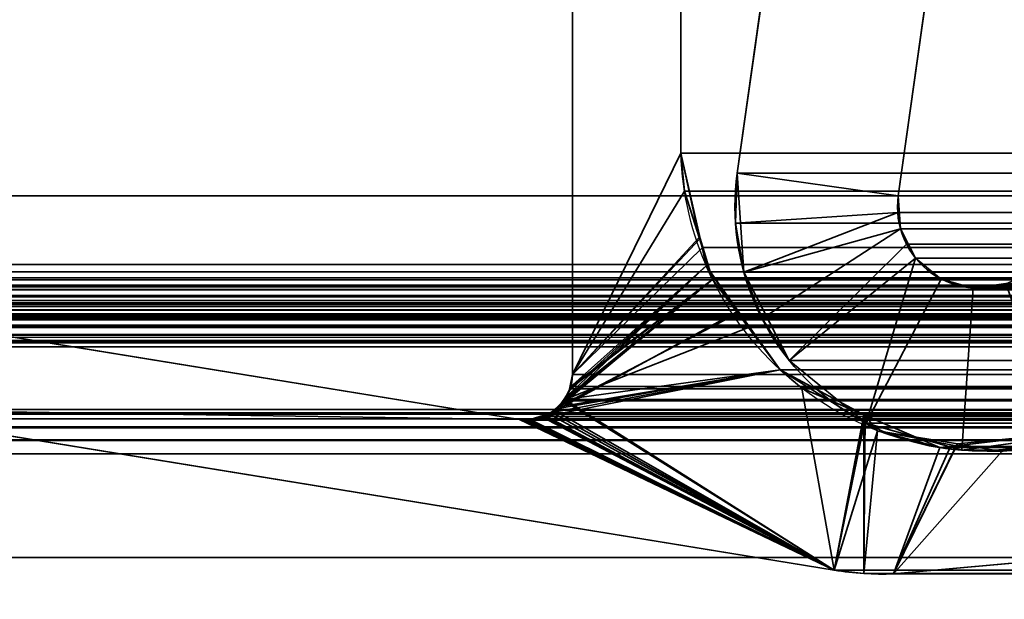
# Model space of a CAD drawing. Header units: millimetres. Extents: x -508 to 6708, y -115 to 193.
# Tile 50 of 256: x -309.1 to -300.01, y 2.63 to 7.98. Entities that reach past the tile are written whole.
import ezdxf

# ---------------------------------------------------------------- set-up
doc = ezdxf.new("R2010")
doc.units = ezdxf.units.MM
doc.layers.add('151', color=7, linetype='Continuous', true_color=0xffffff)

# ---------------------------------------------------------------- blocks, each defined once
blk = doc.blocks.new('UG_SURFACE_001')
at = {"layer": '151', "color": 252, "linetype": 'Continuous', "lineweight": 35}
for points in [[(507.5, -10, 2215.25), (507.5, 174.4, 2215.25), (-507.5, 174.4, 2215.25), (-507.5, -10, 2215.25)], [(-357.5, -10, 2065.2499), (-357.5, 174.4, 2065.2499), (357.5, 174.4, 2065.2499), (357.5, -10, 2065.2499)]]:
    blk.add_3dface(points, dxfattribs=at)
blk = doc.blocks.new('UG_SURFACE_084')
at = {"layer": '151', "color": 252, "linetype": 'Continuous', "lineweight": 35}
for points in [[(-301.5454, 13.2001, 2008.7953), (-301.5454, 13.2001, -7.75), (-302.4781, 6.5631, -7.75), (-302.4781, 6.5631, 2009.7282)], [(-300.9927, 6.3544, 2008.2426), (-300.0599, 12.9913, 2007.3099), (-301.5454, 13.2001, 2008.7953), (-302.4781, 6.5631, 2009.7282)], [(-302.4781, 6.5631, -7.75), (-301.5454, 13.2001, -7.75), (-300.0599, 12.9913, -7.75), (-300.9927, 6.3544, -7.75)], [(-300.0599, 12.9913, 2007.3099), (-300.9927, 6.3544, 2008.2426), (-300.9927, 6.3544, -7.75), (-300.0599, 12.9913, -7.75)], [(-302.4182, 5.6487, 2009.6681), (-302.4952, 6.1028, 2009.7451), (-302.4781, 6.5631, -7.75)], [(-302.4952, 6.1028, 2009.7451), (-302.4781, 6.5631, 2009.7282), (-302.4781, 6.5631, -7.75)], [(-302.4781, 6.5631, 2009.7282), (-302.4952, 6.1028, 2009.7451), (-300.9984, 6.2009, 2008.2483), (-300.9927, 6.3544, 2008.2426)], [(-302.4781, 6.5631, -7.75), (-302.4182, 5.6487, -7.75), (-302.4182, 5.6487, 2009.6681)], [(-300.9927, 6.3544, -7.75), (-300.9727, 6.0496, -7.75), (-302.4182, 5.6487, -7.75), (-302.4781, 6.5631, -7.75)], [(-300.9927, 6.3544, -7.75), (-300.9984, 6.2009, 2008.2483), (-300.9727, 6.0496, 2008.2228)], [(-300.9927, 6.3544, -7.75), (-300.9927, 6.3544, 2008.2426), (-300.9984, 6.2009, 2008.2483)], [(-300.9727, 6.0496, 2008.2228), (-300.9727, 6.0496, -7.75), (-300.9927, 6.3544, -7.75)], [(-300.9984, 6.2009, 2008.2483), (-302.4952, 6.1028, 2009.7451), (-302.4182, 5.6487, 2009.6681)], [(-302.4182, 5.6487, 2009.6681), (-302.2503, 5.2198, 2009.5003), (-300.9727, 6.0496, 2008.2228), (-300.9984, 6.2009, 2008.2483)], [(-301.9986, 4.834, -7.75), (-302.4182, 5.6487, -7.75), (-300.9727, 6.0496, -7.75), (-300.8329, 5.778, -7.75)], [(-300.9168, 5.9066, 2008.1668), (-300.9727, 6.0496, 2008.2228), (-302.2503, 5.2198, 2009.5003), (-301.9986, 4.834, 2009.2485)], [(-300.9727, 6.0496, -7.75), (-300.9168, 5.9066, 2008.1668), (-300.8329, 5.778, 2008.0829)], [(-300.9727, 6.0496, -7.75), (-300.9727, 6.0496, 2008.2228), (-300.9168, 5.9066, 2008.1668)], [(-300.8329, 5.778, 2008.0829), (-300.8329, 5.778, -7.75), (-300.9727, 6.0496, -7.75)], [(-301.9986, 4.834, 2009.2485), (-301.2889, 4.2542, 2008.539), (-300.8329, 5.778, 2008.0829), (-300.9168, 5.9066, 2008.1668)], [(-300.8329, 5.778, -7.75), (-300.5963, 5.5847, -7.75), (-301.2889, 4.2542, -7.75), (-301.9986, 4.834, -7.75)], [(-301.2889, 4.2542, 2008.539), (-300.5963, 5.5847, 2007.8464), (-300.8329, 5.778, 2008.0829)], [(-300.5963, 5.5847, 2007.8464), (-300.5963, 5.5847, -7.75), (-300.8329, 5.778, -7.75), (-300.8329, 5.778, 2008.0829)], [(-302.4182, 5.6487, -7.75), (-301.9986, 4.834, -7.75), (-301.9986, 4.834, 2009.2485)], [(-301.9986, 4.834, 2009.2485), (-302.2503, 5.2198, 2009.5003), (-302.4182, 5.6487, -7.75)], [(-302.2503, 5.2198, 2009.5003), (-302.4182, 5.6487, 2009.6681), (-302.4182, 5.6487, -7.75)], [(-300.3023, 5.5018, 2007.5524), (-300.5963, 5.5847, 2007.8464), (-301.2889, 4.2542, 2008.539), (-300.407, 4.0055, 2007.6571)], [(-300.5963, 5.5847, -7.75), (-300.3023, 5.5018, -7.75), (-300.407, 4.0055, -7.75), (-301.2889, 4.2542, -7.75)], [(-300.3023, 5.5018, 2007.5524), (-300.3023, 5.5018, -7.75), (-300.5963, 5.5847, -7.75), (-300.5963, 5.5847, 2007.8464)], [(-300.407, 4.0055, 2007.6571), (-299.4989, 4.1291, 2006.7489), (-299.9997, 5.543, 2007.2496), (-300.3023, 5.5018, 2007.5524)], [(-299.4989, 4.1291, -7.75), (-300.407, 4.0055, -7.75), (-300.3023, 5.5018, -7.75), (-299.9997, 5.543, -7.75)], [(-299.9997, 5.543, 2007.2496), (-299.9997, 5.543, -7.75), (-300.3023, 5.5018, -7.75), (-300.3023, 5.5018, 2007.5524)], [(-301.9986, 4.834, 2009.2485), (-301.9986, 4.834, -7.75), (-301.2889, 4.2542, -7.75), (-301.2889, 4.2542, 2008.539)], [(-301.2889, 4.2542, 2008.539), (-301.2889, 4.2542, -7.75), (-300.407, 4.0055, -7.75), (-300.407, 4.0055, 2007.6571)], [(-300.407, 4.0055, 2007.6571), (-300.407, 4.0055, -7.75), (-299.4989, 4.1291, -7.75), (-299.4989, 4.1291, 2006.7489)]]:
    blk.add_3dface(points, dxfattribs=at)
blk = doc.blocks.new('UG_SURFACE_085')
at = {"layer": '151', "color": 252, "linetype": 'Continuous', "lineweight": 35}
for points in [[(-301.5454, 13.2001, 2008.7953), (-301.5454, 13.2001, -7.75), (-302.4781, 6.5631, -7.75), (-302.4781, 6.5631, 2009.7282)], [(-300.9927, 6.3544, 2008.2426), (-300.0599, 12.9913, 2007.3099), (-301.5454, 13.2001, 2008.7953), (-302.4781, 6.5631, 2009.7282)], [(-302.4781, 6.5631, -7.75), (-301.5454, 13.2001, -7.75), (-300.0599, 12.9913, -7.75), (-300.9927, 6.3544, -7.75)], [(-300.0599, 12.9913, 2007.3099), (-300.9927, 6.3544, 2008.2426), (-300.9927, 6.3544, -7.75), (-300.0599, 12.9913, -7.75)], [(-302.4182, 5.6487, 2009.6681), (-302.4952, 6.1028, 2009.7451), (-302.4781, 6.5631, -7.75)], [(-302.4952, 6.1028, 2009.7451), (-302.4781, 6.5631, 2009.7282), (-302.4781, 6.5631, -7.75)], [(-302.4781, 6.5631, 2009.7282), (-302.4952, 6.1028, 2009.7451), (-300.9984, 6.2009, 2008.2483), (-300.9927, 6.3544, 2008.2426)], [(-302.4781, 6.5631, -7.75), (-302.4182, 5.6487, -7.75), (-302.4182, 5.6487, 2009.6681)], [(-300.9927, 6.3544, -7.75), (-300.9727, 6.0496, -7.75), (-302.4182, 5.6487, -7.75), (-302.4781, 6.5631, -7.75)], [(-300.9927, 6.3544, -7.75), (-300.9984, 6.2009, 2008.2483), (-300.9727, 6.0496, 2008.2228)], [(-300.9927, 6.3544, -7.75), (-300.9927, 6.3544, 2008.2426), (-300.9984, 6.2009, 2008.2483)], [(-300.9727, 6.0496, 2008.2228), (-300.9727, 6.0496, -7.75), (-300.9927, 6.3544, -7.75)], [(-300.9984, 6.2009, 2008.2483), (-302.4952, 6.1028, 2009.7451), (-302.4182, 5.6487, 2009.6681)], [(-302.4182, 5.6487, 2009.6681), (-302.2503, 5.2198, 2009.5003), (-300.9727, 6.0496, 2008.2228), (-300.9984, 6.2009, 2008.2483)], [(-301.9986, 4.834, -7.75), (-302.4182, 5.6487, -7.75), (-300.9727, 6.0496, -7.75), (-300.8329, 5.778, -7.75)], [(-300.9168, 5.9066, 2008.1668), (-300.9727, 6.0496, 2008.2228), (-302.2503, 5.2198, 2009.5003), (-301.9986, 4.834, 2009.2485)], [(-300.9727, 6.0496, -7.75), (-300.9168, 5.9066, 2008.1668), (-300.8329, 5.778, 2008.0829)], [(-300.9727, 6.0496, -7.75), (-300.9727, 6.0496, 2008.2228), (-300.9168, 5.9066, 2008.1668)], [(-300.8329, 5.778, 2008.0829), (-300.8329, 5.778, -7.75), (-300.9727, 6.0496, -7.75)], [(-301.9986, 4.834, 2009.2485), (-301.2889, 4.2542, 2008.539), (-300.8329, 5.778, 2008.0829), (-300.9168, 5.9066, 2008.1668)], [(-300.8329, 5.778, -7.75), (-300.5963, 5.5847, -7.75), (-301.2889, 4.2542, -7.75), (-301.9986, 4.834, -7.75)], [(-301.2889, 4.2542, 2008.539), (-300.5963, 5.5847, 2007.8464), (-300.8329, 5.778, 2008.0829)], [(-300.5963, 5.5847, 2007.8464), (-300.5963, 5.5847, -7.75), (-300.8329, 5.778, -7.75), (-300.8329, 5.778, 2008.0829)], [(-302.4182, 5.6487, -7.75), (-301.9986, 4.834, -7.75), (-301.9986, 4.834, 2009.2485)], [(-301.9986, 4.834, 2009.2485), (-302.2503, 5.2198, 2009.5003), (-302.4182, 5.6487, -7.75)], [(-302.2503, 5.2198, 2009.5003), (-302.4182, 5.6487, 2009.6681), (-302.4182, 5.6487, -7.75)], [(-300.3023, 5.5018, 2007.5524), (-300.5963, 5.5847, 2007.8464), (-301.2889, 4.2542, 2008.539), (-300.407, 4.0055, 2007.6571)], [(-300.5963, 5.5847, -7.75), (-300.3023, 5.5018, -7.75), (-300.407, 4.0055, -7.75), (-301.2889, 4.2542, -7.75)], [(-300.3023, 5.5018, 2007.5524), (-300.3023, 5.5018, -7.75), (-300.5963, 5.5847, -7.75), (-300.5963, 5.5847, 2007.8464)], [(-300.407, 4.0055, 2007.6571), (-299.4989, 4.1291, 2006.7489), (-299.9997, 5.543, 2007.2496), (-300.3023, 5.5018, 2007.5524)], [(-299.4989, 4.1291, -7.75), (-300.407, 4.0055, -7.75), (-300.3023, 5.5018, -7.75), (-299.9997, 5.543, -7.75)], [(-299.9997, 5.543, 2007.2496), (-299.9997, 5.543, -7.75), (-300.3023, 5.5018, -7.75), (-300.3023, 5.5018, 2007.5524)], [(-301.9986, 4.834, 2009.2485), (-301.9986, 4.834, -7.75), (-301.2889, 4.2542, -7.75), (-301.2889, 4.2542, 2008.539)], [(-301.2889, 4.2542, 2008.539), (-301.2889, 4.2542, -7.75), (-300.407, 4.0055, -7.75), (-300.407, 4.0055, 2007.6571)], [(-300.407, 4.0055, 2007.6571), (-300.407, 4.0055, -7.75), (-299.4989, 4.1291, -7.75), (-299.4989, 4.1291, 2006.7489)]]:
    blk.add_3dface(points, dxfattribs=at)
blk = doc.blocks.new('UG_SURFACE_086')
at = {"layer": '151', "color": 252, "linetype": 'Continuous', "lineweight": 35}
for points in [[(-314.5, -21.92, 2021.75), (314.5, -21.92, 2021.75), (314.5, 13.42, 2021.75), (-314.5, 13.42, 2021.75)], [(-313, -21.92, 2020.2501), (-313, 13.42, 2020.2501), (313, 13.42, 2020.2501), (313, -21.92, 2020.2501)], [(-301.5454, 13.2001, 2008.7953), (-302.4781, 6.5631, 2009.7282), (302.4781, 6.5631, 2009.7282), (301.5454, 13.2001, 2008.7953)], [(-302.4781, 6.5631, 2009.7282), (-301.5454, 13.2001, 2008.7953), (-300.0599, 12.9913, 2007.3099), (-300.9927, 6.3544, 2008.2426)], [(-300.0599, 12.9913, 2007.3099), (300.0599, 12.9913, 2007.3099), (300.9927, 6.3544, 2008.2426), (-300.9927, 6.3544, 2008.2426)], [(302.4781, 6.5631, 2009.7282), (-302.4781, 6.5631, 2009.7282), (-302.4952, 6.1028, 2009.7451)], [(302.4952, 6.1028, 2009.7451), (302.4781, 6.5631, 2009.7282), (-302.4952, 6.1028, 2009.7451)], [(-300.9927, 6.3544, 2008.2426), (-300.9984, 6.2009, 2008.2483), (-302.4952, 6.1028, 2009.7451), (-302.4781, 6.5631, 2009.7282)], [(-300.9984, 6.2009, 2008.2483), (300.9927, 6.3544, 2008.2426), (300.9984, 6.2009, 2008.2483)], [(-300.9984, 6.2009, 2008.2483), (-300.9927, 6.3544, 2008.2426), (300.9927, 6.3544, 2008.2426)], [(-302.4182, 5.6487, 2009.6681), (-302.4952, 6.1028, 2009.7451), (-300.9984, 6.2009, 2008.2483)], [(-300.9984, 6.2009, 2008.2483), (-300.9727, 6.0496, 2008.2228), (-302.2503, 5.2198, 2009.5003), (-302.4182, 5.6487, 2009.6681)], [(300.9984, 6.2009, 2008.2483), (300.9727, 6.0496, 2008.2228), (-300.9727, 6.0496, 2008.2228), (-300.9984, 6.2009, 2008.2483)], [(-302.4952, 6.1028, 2009.7451), (-302.4182, 5.6487, 2009.6681), (302.4182, 5.6487, 2009.6681), (302.4952, 6.1028, 2009.7451)], [(-301.9986, 4.834, 2009.2485), (-302.2503, 5.2198, 2009.5003), (-300.9727, 6.0496, 2008.2228), (-300.9168, 5.9066, 2008.1668)], [(-300.9727, 6.0496, 2008.2228), (300.9727, 6.0496, 2008.2228), (300.9168, 5.9066, 2008.1668)], [(-300.9168, 5.9066, 2008.1668), (-300.9727, 6.0496, 2008.2228), (300.9168, 5.9066, 2008.1668)], [(-300.9168, 5.9066, 2008.1668), (-300.8329, 5.778, 2008.0829), (-301.2889, 4.2542, 2008.539), (-301.9986, 4.834, 2009.2485)], [(300.9168, 5.9066, 2008.1668), (300.8329, 5.778, 2008.0829), (-300.8329, 5.778, 2008.0829), (-300.9168, 5.9066, 2008.1668)], [(-300.8329, 5.778, 2008.0829), (-300.5963, 5.5847, 2007.8464), (-301.2889, 4.2542, 2008.539)], [(300.5963, 5.5847, 2007.8464), (-300.5963, 5.5847, 2007.8464), (-300.8329, 5.778, 2008.0829), (300.8329, 5.778, 2008.0829)], [(302.2503, 5.2198, 2009.5003), (-302.4182, 5.6487, 2009.6681), (-302.2503, 5.2198, 2009.5003)], [(302.2503, 5.2198, 2009.5003), (302.4182, 5.6487, 2009.6681), (-302.4182, 5.6487, 2009.6681)], [(-300.407, 4.0055, 2007.6571), (-301.2889, 4.2542, 2008.539), (-300.5963, 5.5847, 2007.8464), (-300.3023, 5.5018, 2007.5524)], [(300.3023, 5.5018, 2007.5524), (-300.3023, 5.5018, 2007.5524), (-300.5963, 5.5847, 2007.8464), (300.5963, 5.5847, 2007.8464)], [(-300.3023, 5.5018, 2007.5524), (-299.9997, 5.543, 2007.2496), (-299.4989, 4.1291, 2006.7489), (-300.407, 4.0055, 2007.6571)], [(299.9997, 5.543, 2007.2496), (-299.9997, 5.543, 2007.2496), (-300.3023, 5.5018, 2007.5524), (300.3023, 5.5018, 2007.5524)], [(-302.2503, 5.2198, 2009.5003), (-301.9986, 4.834, 2009.2485), (301.9986, 4.834, 2009.2485), (302.2503, 5.2198, 2009.5003)], [(301.9986, 4.834, 2009.2485), (-301.9986, 4.834, 2009.2485), (-301.2889, 4.2542, 2008.539), (301.2889, 4.2542, 2008.539)], [(301.2889, 4.2542, 2008.539), (-301.2889, 4.2542, 2008.539), (-300.407, 4.0055, 2007.6571), (300.407, 4.0055, 2007.6571)], [(300.407, 4.0055, 2007.6571), (-300.407, 4.0055, 2007.6571), (-299.4989, 4.1291, 2006.7489), (299.4989, 4.1291, 2006.7489)]]:
    blk.add_3dface(points, dxfattribs=at)
blk = doc.blocks.new('UG_SURFACE_089')
at = {"layer": '151', "color": 252, "linetype": 'Continuous', "lineweight": 35}
for points in [[(-312, 3.0145, -6.75), (-297, 3.0145, -6.75), (-297, 3.0145, -7.75), (-312, 3.0145, -7.75)], [(-297, 3.0145, -6.75), (-312, 3.0145, -6.75), (-312, -16.9528, -6.75), (312, -16.9528, -6.75)], [(-312, -16.9528, -7.75), (-312, 3.0145, -7.75), (-297, 3.0145, -7.75)], [(-297, 3.0145, -7.75), (297, 3.0145, -7.75), (-312, -16.9528, -7.75)], [(297, 3.0145, -7.75), (312, 3.0145, -7.75), (312, -16.9528, -7.75), (-312, -16.9528, -7.75)]]:
    blk.add_3dface(points, dxfattribs=at)
blk = doc.blocks.new('UG_SURFACE_092')
at = {"layer": '151', "color": 7, "linetype": 'Continuous', "lineweight": 35}
for points in [[(-304, 4.7035, -7.75), (-304, 10.8277, -7.75), (-302.9979, 10.5427, -7.75), (-302.9979, 6.7467, -7.75)], [(-302.9979, 6.7467, 2010.2479), (-302.9979, 10.5427, 2010.2479), (-304, 10.8277, 2011.25), (-304, 4.7035, 2011.25)], [(-304, 10.8277, -7.75), (-304, 4.7035, -7.75), (-304, 4.7035, 2011.25), (-304, 10.8277, 2011.25)], [(-302.9979, 10.5427, 2010.2479), (-302.9979, 6.7467, 2010.2479), (-302.9979, 6.7467, -7.75), (-302.9979, 10.5427, -7.75)], [(-304, 4.7035, -7.75), (-302.9979, 6.7467, -7.75), (-302.821, 5.9591, -7.75)], [(-304, 4.7035, 2011.25), (-302.9649, 6.3975, 2010.215), (-302.9979, 6.7467, 2010.2479)], [(-302.9979, 6.7467, -7.75), (-302.9649, 6.3975, 2010.215), (-302.8291, 5.9688, 2010.0791)], [(-302.9979, 6.7467, -7.75), (-302.9979, 6.7467, 2010.2479), (-302.9649, 6.3975, 2010.215)], [(-302.8291, 5.9688, 2010.0791), (-302.821, 5.9591, -7.75), (-302.9979, 6.7467, -7.75)], [(-302.8291, 5.9688, 2010.0791), (-302.9649, 6.3975, 2010.215), (-304, 4.7035, 2011.25)], [(-304.0223, 4.5852, -7.75), (-304, 4.7035, -7.75), (-302.821, 5.9591, -7.75), (-302.7643, 5.7063, -7.75)], [(-302.7059, 5.5802, 2009.9559), (-302.8291, 5.9688, 2010.0791), (-304, 4.7035, 2011.25), (-304.0177, 4.5845, 2011.2677)], [(-302.821, 5.9591, -7.75), (-302.8291, 5.9688, 2010.0791), (-302.7059, 5.5802, 2009.9559)], [(-302.7059, 5.5802, 2009.9559), (-302.7643, 5.7063, -7.75), (-302.821, 5.9591, -7.75)], [(-304.1233, 4.4054, -7.75), (-302.7643, 5.7063, -7.75), (-302.46, 5.278, -7.75)], [(-302.7643, 5.7063, -7.75), (-304.1233, 4.4054, -7.75), (-304.071, 4.4852, -7.75)], [(-304.071, 4.4852, -7.75), (-304.029, 4.5494, -7.75), (-302.7643, 5.7063, -7.75)], [(-302.7643, 5.7063, -7.75), (-304.029, 4.5494, -7.75), (-304.0223, 4.5852, -7.75)], [(-302.7643, 5.7063, -7.75), (-302.7059, 5.5802, 2009.9559), (-302.4831, 5.2824, 2009.7332)], [(-302.4831, 5.2824, 2009.7332), (-302.46, 5.278, -7.75), (-302.7643, 5.7063, -7.75)], [(-302.4831, 5.2824, 2009.7332), (-302.7059, 5.5802, 2009.9559), (-304.1873, 4.3527, 2011.4374)], [(-304.1498, 4.3903, 2011.3997), (-304.1873, 4.3527, 2011.4374), (-302.7059, 5.5802, 2009.9559)], [(-302.7059, 5.5802, 2009.9559), (-304.0707, 4.4695, 2011.3206), (-304.1498, 4.3903, 2011.3997)], [(-304.065, 4.4816, 2011.3149), (-304.0707, 4.4695, 2011.3206), (-302.7059, 5.5802, 2009.9559)], [(-302.7059, 5.5802, 2009.9559), (-304.0184, 4.5798, 2011.2684), (-304.065, 4.4816, 2011.3149)], [(-304.0177, 4.5845, 2011.2677), (-304.0184, 4.5798, 2011.2684), (-302.7059, 5.5802, 2009.9559)], [(-301.5852, 2.8982, -7.75), (-310.6892, 4.381, -7.75), (-310.7079, 5.3024, -7.75), (-304.4892, 4.2872, -7.75)], [(-304.4892, 4.2872, 2011.7393), (-310.7079, 5.3024, 2017.9579), (-310.6892, 4.381, 2017.9391)], [(-304.4892, 4.2872, -7.75), (-310.7079, 5.3024, -7.75), (-310.7079, 5.3024, 2017.9579), (-304.4892, 4.2872, 2011.7393)], [(-304.1873, 4.3527, 2011.4374), (-302.0822, 4.7463, 2009.3322), (-302.4831, 5.2824, 2009.7332)], [(-302.46, 5.278, -7.75), (-302.0822, 4.7463, -7.75), (-304.1233, 4.4054, -7.75)], [(-302.46, 5.278, -7.75), (-302.4831, 5.2824, 2009.7332), (-302.0822, 4.7463, 2009.3322)], [(-302.0822, 4.7463, 2009.3322), (-302.0822, 4.7463, -7.75), (-302.46, 5.278, -7.75)], [(-301.5852, 2.8982, -7.75), (-304.2506, 4.3179, -7.75), (-302.0822, 4.7463, -7.75), (-301.3047, 4.2603, -7.75)], [(-302.0822, 4.7463, -7.75), (-304.2506, 4.3179, -7.75), (-304.1492, 4.3876, -7.75)], [(-304.1873, 4.3527, 2011.4374), (-301.5852, 2.8982, 2008.8351), (-301.8839, 4.5793, 2009.1338), (-302.0822, 4.7463, 2009.3322)], [(-304.1492, 4.3876, -7.75), (-304.1233, 4.4054, -7.75), (-302.0822, 4.7463, -7.75)], [(-302.0822, 4.7463, -7.75), (-301.8839, 4.5793, 2009.1338), (-301.2984, 4.3266, 2008.5485)], [(-302.0822, 4.7463, -7.75), (-302.0822, 4.7463, 2009.3322), (-301.8839, 4.5793, 2009.1338)], [(-301.2984, 4.3266, 2008.5485), (-301.3047, 4.2603, -7.75), (-302.0822, 4.7463, -7.75)], [(-304.0223, 4.5852, -7.75), (-304.0177, 4.5845, 2011.2677), (-304, 4.7035, 2011.25)], [(-304, 4.7035, 2011.25), (-304, 4.7035, -7.75), (-304.0223, 4.5852, -7.75)], [(-304.029, 4.5494, -7.75), (-304.071, 4.4852, -7.75), (-304.065, 4.4816, 2011.3149)], [(-304.029, 4.5494, -7.75), (-304.065, 4.4816, 2011.3149), (-304.0184, 4.5798, 2011.2684)], [(-304.0184, 4.5798, 2011.2684), (-304.0223, 4.5852, -7.75), (-304.029, 4.5494, -7.75)], [(-304.0184, 4.5798, 2011.2684), (-304.0177, 4.5845, 2011.2677), (-304.0223, 4.5852, -7.75)], [(-301.2984, 4.3266, 2008.5485), (-301.8839, 4.5793, 2009.1338), (-301.5852, 2.8982, 2008.8351)], [(-304.1233, 4.4054, -7.75), (-304.1498, 4.3903, 2011.3997), (-304.0707, 4.4695, 2011.3206)], [(-304.0707, 4.4695, 2011.3206), (-304.071, 4.4852, -7.75), (-304.1233, 4.4054, -7.75)], [(-304.0707, 4.4695, 2011.3206), (-304.065, 4.4816, 2011.3149), (-304.071, 4.4852, -7.75)], [(-310.6892, 4.381, 2017.9391), (-301.5852, 2.8982, 2008.8351), (-304.4552, 4.2832, 2011.7052), (-304.4892, 4.2872, 2011.7393)], [(-310.6892, 4.381, -7.75), (-301.5852, 2.8982, -7.75), (-301.5852, 2.8982, 2008.8351), (-310.6892, 4.381, 2017.9391)], [(-304.1873, 4.3527, 2011.4374), (-304.1492, 4.3876, -7.75), (-304.2506, 4.3179, -7.75)], [(-304.1873, 4.3527, 2011.4374), (-304.1498, 4.3903, 2011.3997), (-304.1492, 4.3876, -7.75)], [(-304.1233, 4.4054, -7.75), (-304.1492, 4.3876, -7.75), (-304.1498, 4.3903, 2011.3997)], [(-304.4892, 4.2872, -7.75), (-304.4552, 4.2832, -7.75), (-301.5852, 2.8982, -7.75)], [(-304.4552, 4.2832, -7.75), (-304.4892, 4.2872, -7.75), (-304.4892, 4.2872, 2011.7393), (-304.4552, 4.2832, 2011.7052)], [(-304.4552, 4.2832, -7.75), (-304.4212, 4.2819, -7.75), (-301.5852, 2.8982, -7.75)], [(-304.4212, 4.2819, 2011.6713), (-304.4552, 4.2832, 2011.7052), (-301.5852, 2.8982, 2008.8351)], [(-304.4552, 4.2832, 2011.7052), (-304.4212, 4.2819, 2011.6713), (-304.4212, 4.2819, -7.75), (-304.4552, 4.2832, -7.75)], [(-301.5852, 2.8982, -7.75), (-304.4212, 4.2819, -7.75), (-304.3904, 4.2884, -7.75)], [(-304.3997, 4.2825, 2011.6496), (-304.3904, 4.2884, -7.75), (-304.4212, 4.2819, -7.75)], [(-301.5852, 2.8982, 2008.8351), (-304.3997, 4.2825, 2011.6496), (-304.4212, 4.2819, 2011.6713)], [(-304.4212, 4.2819, -7.75), (-304.4212, 4.2819, 2011.6713), (-304.3997, 4.2825, 2011.6496)], [(-304.3997, 4.2825, 2011.6496), (-304.3897, 4.2858, 2011.6396), (-304.3904, 4.2884, -7.75)], [(-304.3897, 4.2858, 2011.6396), (-304.3997, 4.2825, 2011.6496), (-301.5852, 2.8982, 2008.8351)], [(-304.3904, 4.2884, -7.75), (-304.3897, 4.2858, 2011.6396), (-304.2591, 4.329, 2011.5092)], [(-304.2591, 4.329, 2011.5092), (-304.2571, 4.3165, -7.75), (-304.3904, 4.2884, -7.75)], [(-301.5852, 2.8982, -7.75), (-304.3904, 4.2884, -7.75), (-304.2571, 4.3165, -7.75)], [(-304.2591, 4.329, 2011.5092), (-304.3897, 4.2858, 2011.6396), (-301.5852, 2.8982, 2008.8351)], [(-301.5852, 2.8982, 2008.8351), (-304.1873, 4.3527, 2011.4374), (-304.2591, 4.329, 2011.5092)], [(-304.2506, 4.3179, -7.75), (-304.2591, 4.329, 2011.5092), (-304.1873, 4.3527, 2011.4374)], [(-304.2506, 4.3179, -7.75), (-304.2571, 4.3165, -7.75), (-304.2591, 4.329, 2011.5092)], [(-304.2571, 4.3165, -7.75), (-304.2506, 4.3179, -7.75), (-301.5852, 2.8982, -7.75)], [(-301.2984, 4.3266, 2008.5485), (-301.5852, 2.8982, 2008.8351), (-301.3118, 2.8675, 2008.5618)], [(-301.3118, 2.8675, 2008.5618), (-301.0368, 2.8635, 2008.287), (-300.6085, 4.0287, 2007.8585), (-301.2984, 4.3266, 2008.5485)], [(-301.1849, 4.1854, -7.75), (-301.3047, 4.2603, -7.75), (-301.2984, 4.3266, 2008.5485)], [(-301.1849, 4.1854, -7.75), (-301.2984, 4.3266, 2008.5485), (-300.6085, 4.0287, 2007.8585)], [(-301.3047, 4.2603, -7.75), (-301.1849, 4.1854, -7.75), (-301.5852, 2.8982, -7.75)], [(-301.3118, 2.8675, -7.75), (-301.5852, 2.8982, -7.75), (-301.1849, 4.1854, -7.75)], [(-301.1849, 4.1854, -7.75), (-300.4479, 4.0629, -7.75), (-301.0368, 2.8635, -7.75), (-301.3118, 2.8675, -7.75)], [(-301.1849, 4.1854, -7.75), (-300.6085, 4.0287, 2007.8585), (-300.4592, 4.0464, 2007.7093)], [(-300.4592, 4.0464, 2007.7093), (-300.4479, 4.0629, -7.75), (-301.1849, 4.1854, -7.75)], [(-301.0368, 2.8635, 2008.287), (-298.3342, 3.1071, 2005.5842), (-299.625, 4.1452, 2006.875), (-300.4592, 4.0464, 2007.7093)], [(-300.4479, 4.0629, -7.75), (-300.4592, 4.0464, 2007.7093), (-299.625, 4.1452, 2006.875)], [(-299.625, 4.1452, 2006.875), (-300.0367, 3.9946, -7.75), (-300.4479, 4.0629, -7.75)], [(-299.625, 4.1452, 2006.875), (-299.6293, 4.0877, -7.75), (-300.0367, 3.9946, -7.75)], [(-298.3342, 3.1071, -7.75), (-301.0368, 2.8635, -7.75), (-300.0367, 3.9946, -7.75), (-299.6293, 4.0877, -7.75)], [(-300.4479, 4.0629, -7.75), (-300.0367, 3.9946, -7.75), (-301.0368, 2.8635, -7.75)], [(-300.4592, 4.0464, 2007.7093), (-300.6085, 4.0287, 2007.8585), (-301.0368, 2.8635, 2008.287)], [(-301.0368, 2.8635, -7.75), (-298.3342, 3.1071, -7.75), (-298.3342, 3.1071, 2005.5842), (-301.0368, 2.8635, 2008.287)], [(-301.3118, 2.8675, 2008.5618), (-301.5852, 2.8982, 2008.8351), (-301.5852, 2.8982, -7.75), (-301.3118, 2.8675, -7.75)], [(-301.3118, 2.8675, -7.75), (-301.0368, 2.8635, -7.75), (-301.0368, 2.8635, 2008.287), (-301.3118, 2.8675, 2008.5618)]]:
    blk.add_3dface(points, dxfattribs=at)
blk = doc.blocks.new('UG_SURFACE_093')
at = {"layer": '151', "color": 7, "linetype": 'Continuous', "lineweight": 35}
for points in [[(-311.0615, 5.7187, 2018.3115), (-311.0615, 10.8663, 2018.3115), (311.0615, 10.8663, 2018.3115), (311.0615, 5.7187, 2018.3115)], [(-304, 10.8277, 2011.25), (-304, 4.7035, 2011.25), (304, 4.7035, 2011.25), (304, 10.8277, 2011.25)], [(-304, 4.7035, 2011.25), (-304, 10.8277, 2011.25), (-302.9979, 10.5427, 2010.2479), (-302.9979, 6.7467, 2010.2479)], [(312.0888, 6.3541, 2019.3388), (312.0888, 10.6334, 2019.3388), (-312.0888, 10.6334, 2019.3388), (-312.0888, 6.3541, 2019.3388)], [(302.9979, 10.5427, 2010.2479), (302.9979, 6.7467, 2010.2479), (-302.9979, 6.7467, 2010.2479), (-302.9979, 10.5427, 2010.2479)], [(-302.9979, 6.7467, 2010.2479), (-302.9649, 6.3975, 2010.215), (-304, 4.7035, 2011.25)], [(-302.9649, 6.3975, 2010.215), (-302.9979, 6.7467, 2010.2479), (302.9979, 6.7467, 2010.2479)], [(-302.9649, 6.3975, 2010.215), (302.9979, 6.7467, 2010.2479), (302.9649, 6.3975, 2010.215)], [(-304, 4.7035, 2011.25), (-302.9649, 6.3975, 2010.215), (-302.8002, 5.8779, 2010.0503)], [(302.9649, 6.3975, 2010.215), (302.8002, 5.8779, 2010.0503), (-302.8002, 5.8779, 2010.0503), (-302.9649, 6.3975, 2010.215)], [(313.4353, 5.5775, 2020.6852), (312.0888, 6.3541, 2019.3388), (-312.0888, 6.3541, 2019.3388), (-313.4353, 5.5775, 2020.6852)], [(-302.8002, 5.8779, 2010.0503), (-302.7059, 5.5802, 2009.9559), (-304.0144, 4.5936, 2011.2643), (-304, 4.7035, 2011.25)], [(-302.7059, 5.5802, 2009.9559), (-302.8002, 5.8779, 2010.0503), (302.8002, 5.8779, 2010.0503)], [(-302.7059, 5.5802, 2009.9559), (302.8002, 5.8779, 2010.0503), (302.7059, 5.5802, 2009.9559)], [(-311.0516, 5.6518, 2018.3015), (-311.0615, 5.7187, 2018.3115), (311.0615, 5.7187, 2018.3115)], [(311.0615, 5.7187, 2018.3115), (311.055, 5.6507, 2018.3051), (-311.0516, 5.6518, 2018.3015)], [(-311.0516, 5.6518, 2018.3015), (311.055, 5.6507, 2018.3051), (311.0538, 5.638, 2018.3039)], [(-311.0433, 5.596, 2018.2934), (-311.0516, 5.6518, 2018.3015), (311.0538, 5.638, 2018.3039)], [(-311.0109, 5.5274, 2018.261), (-311.0433, 5.596, 2018.2934), (311.0538, 5.638, 2018.3039)], [(311.0538, 5.638, 2018.3039), (311.013, 5.5252, 2018.2631), (-311.0109, 5.5274, 2018.261)], [(313.4353, 5.5775, 2020.6852), (-313.4353, 5.5775, 2020.6852), (-313.5041, 5.5125, 2020.7541), (313.5041, 5.5125, 2020.7541)], [(-304.0688, 4.4724, 2011.3187), (-302.7059, 5.5802, 2009.9559), (-302.3748, 5.1376, 2009.6247)], [(-302.7059, 5.5802, 2009.9559), (-304.0688, 4.4724, 2011.3187), (-304.0236, 4.5731, 2011.2736)], [(-304.0236, 4.5731, 2011.2736), (-304.0144, 4.5936, 2011.2643), (-302.7059, 5.5802, 2009.9559)], [(302.7059, 5.5802, 2009.9559), (302.3748, 5.1376, 2009.6247), (-302.3748, 5.1376, 2009.6247), (-302.7059, 5.5802, 2009.9559)], [(-313.5551, 5.4328, 2020.8051), (313.5551, 5.4328, 2020.8051), (313.5294, 5.4886, 2020.7794)], [(-313.5294, 5.4886, 2020.7794), (-313.5551, 5.4328, 2020.8051), (313.5294, 5.4886, 2020.7794)], [(313.5294, 5.4886, 2020.7794), (313.5041, 5.5125, 2020.7541), (-313.5041, 5.5125, 2020.7541), (-313.5294, 5.4886, 2020.7794)], [(-310.991, 5.4854, 2018.2409), (-311.0109, 5.5274, 2018.261), (311.013, 5.5252, 2018.2631)], [(-310.991, 5.4854, 2018.2409), (311.013, 5.5252, 2018.2631), (311.0099, 5.5167, 2018.26)], [(-310.9331, 5.4281, 2018.1832), (-310.991, 5.4854, 2018.2409), (311.0099, 5.5167, 2018.26)], [(311.0099, 5.5167, 2018.26), (310.9333, 5.4266, 2018.1832), (-310.9331, 5.4281, 2018.1832)], [(-313.5757, 5.388, 2020.8256), (-313.5822, 5.3309, 2020.8323), (313.5822, 5.3309, 2020.8323)], [(313.5757, 5.388, 2020.8256), (313.5602, 5.4216, 2020.8101), (-313.5602, 5.4216, 2020.8101), (-313.5757, 5.388, 2020.8256)], [(-313.5757, 5.388, 2020.8256), (313.5822, 5.3309, 2020.8323), (313.5757, 5.388, 2020.8256)], [(313.5551, 5.4328, 2020.8051), (-313.5551, 5.4328, 2020.8051), (-313.5602, 5.4216, 2020.8101), (313.5602, 5.4216, 2020.8101)], [(-310.8693, 5.365, 2018.1193), (-310.9331, 5.4281, 2018.1832), (310.9333, 5.4266, 2018.1832)], [(-310.8693, 5.365, 2018.1193), (310.9333, 5.4266, 2018.1832), (310.8988, 5.386, 2018.1489)], [(-310.8335, 5.3511, 2018.0836), (-310.8693, 5.365, 2018.1193), (310.8988, 5.386, 2018.1489)], [(310.8988, 5.386, 2018.1489), (310.8321, 5.3568, 2018.0821), (-310.8335, 5.3511, 2018.0836)], [(313.5822, 5.3309, 2020.8323), (-313.5822, 5.3309, 2020.8323), (-313.5858, 5.2992, 2020.8359)], [(313.5858, 5.2992, 2020.8359), (313.5822, 5.3309, 2020.8323), (-313.5858, 5.2992, 2020.8359)], [(-313.5858, 5.2992, 2020.8359), (-313.5765, 5.2316, 2020.8266), (313.5765, 5.2316, 2020.8266), (313.5858, 5.2992, 2020.8359)], [(-310.7079, 5.3024, 2017.9579), (-310.8335, 5.3511, 2018.0836), (310.8321, 5.3568, 2018.0821)], [(310.8321, 5.3568, 2018.0821), (310.7079, 5.3024, 2017.9579), (-310.7079, 5.3024, 2017.9579)], [(-304.4892, 4.2872, 2011.7393), (-310.7079, 5.3024, 2017.9579), (310.7079, 5.3024, 2017.9579), (304.4892, 4.2872, 2011.7393)], [(-301.5852, 2.8982, 2008.8351), (-310.6892, 4.381, 2017.9391), (-310.7079, 5.3024, 2017.9579), (-304.4892, 4.2872, 2011.7393)], [(313.5765, 5.2316, 2020.8266), (-313.5765, 5.2316, 2020.8266), (-313.5723, 5.2218, 2020.8223)], [(-313.5723, 5.2218, 2020.8223), (313.5728, 5.2213, 2020.8228), (313.5765, 5.2316, 2020.8266)], [(313.5539, 5.1695, 2020.8039), (-313.5723, 5.2218, 2020.8223), (-313.5377, 5.1404, 2020.7877)], [(313.5539, 5.1695, 2020.8039), (313.5728, 5.2213, 2020.8228), (-313.5723, 5.2218, 2020.8223)], [(312.5291, 5.2483, 2019.7792), (313.1932, 5.0016, 2020.4432), (-313.1932, 5.0016, 2020.4432), (-312.5291, 5.2483, 2019.7792)], [(312.5291, 5.2483, 2019.7792), (-312.5291, 5.2483, 2019.7792), (-312.4664, 5.2642, 2019.7165)], [(312.5291, 5.2483, 2019.7792), (-312.4664, 5.2642, 2019.7165), (-312.4352, 5.2596, 2019.6853)], [(312.3686, 5.2615, 2019.6187), (-312.4352, 5.2596, 2019.6853), (-312.3428, 5.2462, 2019.5928)], [(312.3686, 5.2615, 2019.6187), (312.4342, 5.2561, 2019.6843), (-312.4352, 5.2596, 2019.6853)], [(-312.4352, 5.2596, 2019.6853), (312.4342, 5.2561, 2019.6843), (312.5291, 5.2483, 2019.7792)], [(-312.3428, 5.2462, 2019.5928), (312.3434, 5.2499, 2019.5932), (312.3686, 5.2615, 2019.6187)], [(312.3434, 5.2499, 2019.5932), (-312.3428, 5.2462, 2019.5928), (-312.3025, 5.2403, 2019.5525)], [(-312.3025, 5.2403, 2019.5525), (312.2604, 5.2119, 2019.5103), (312.3434, 5.2499, 2019.5932)], [(-312.3025, 5.2403, 2019.5525), (-312.262, 5.2093, 2019.5119), (312.2604, 5.2119, 2019.5103)], [(312.2416, 5.2033, 2019.4917), (312.2604, 5.2119, 2019.5103), (-312.262, 5.2093, 2019.5119)], [(312.2416, 5.2033, 2019.4917), (-312.262, 5.2093, 2019.5119), (-312.1961, 5.1589, 2019.4461)], [(-312.1961, 5.1589, 2019.4461), (312.1962, 5.151, 2019.4461), (312.2416, 5.2033, 2019.4917)], [(313.5539, 5.1695, 2020.8039), (-313.5377, 5.1404, 2020.7877), (-313.5346, 5.1372, 2020.7846)], [(-313.5346, 5.1372, 2020.7846), (313.5324, 5.1402, 2020.7825), (313.5539, 5.1695, 2020.8039)], [(313.4876, 5.0792, 2020.7376), (313.5324, 5.1402, 2020.7825), (-313.5346, 5.1372, 2020.7846)], [(-313.5346, 5.1372, 2020.7846), (-313.4668, 5.0667, 2020.7167), (313.4675, 5.0671, 2020.7176)], [(313.4675, 5.0671, 2020.7176), (313.4876, 5.0792, 2020.7376), (-313.5346, 5.1372, 2020.7846)], [(-312.1961, 5.1589, 2019.4461), (-312.1939, 5.1552, 2019.444), (312.1962, 5.151, 2019.4461)], [(312.1682, 5.1188, 2019.4182), (-312.1939, 5.1552, 2019.444), (-312.1465, 5.0731, 2019.3965)], [(312.1682, 5.1188, 2019.4182), (312.1962, 5.151, 2019.4461), (-312.1939, 5.1552, 2019.444)], [(-312.1465, 5.0731, 2019.3965), (312.1465, 5.0731, 2019.3965), (312.1682, 5.1188, 2019.4182)], [(-302.3748, 5.1376, 2009.6247), (-302.0822, 4.7463, 2009.3322), (-304.0688, 4.4724, 2011.3187)], [(302.0822, 4.7463, 2009.3322), (-302.0822, 4.7463, 2009.3322), (-302.3748, 5.1376, 2009.6247), (302.3748, 5.1376, 2009.6247)], [(313.4675, 5.0671, 2020.7176), (-313.4668, 5.0667, 2020.7167), (-313.4479, 5.0471, 2020.6978)], [(313.4675, 5.0671, 2020.7176), (-313.4479, 5.0471, 2020.6978), (-313.385, 5.014, 2020.6349)], [(-313.385, 5.014, 2020.6349), (313.3841, 5.0169, 2020.6342), (313.4675, 5.0671, 2020.7176)], [(313.3841, 5.0169, 2020.6342), (-313.385, 5.014, 2020.6349), (-313.3833, 5.0132, 2020.6335)], [(313.3696, 5.0082, 2020.6196), (313.3841, 5.0169, 2020.6342), (-313.3833, 5.0132, 2020.6335)], [(-313.3833, 5.0132, 2020.6335), (-313.2925, 5.0044, 2020.5426), (313.2929, 5.0053, 2020.5429)], [(313.2929, 5.0053, 2020.5429), (313.3696, 5.0082, 2020.6196), (-313.3833, 5.0132, 2020.6335)], [(313.2929, 5.0053, 2020.5429), (-313.2925, 5.0044, 2020.5426), (-313.215, 4.9969, 2020.4649)], [(313.1932, 5.0016, 2020.4432), (313.2929, 5.0053, 2020.5429), (-313.215, 4.9969, 2020.4649)], [(-313.215, 4.9969, 2020.4649), (-313.1932, 5.0016, 2020.4432), (313.1932, 5.0016, 2020.4432)], [(312.1321, 5.0177, 2019.3822), (-312.1465, 5.0731, 2019.3965), (-312.1321, 5.0177, 2019.3822)], [(312.1321, 5.0177, 2019.3822), (312.1465, 5.0731, 2019.3965), (-312.1465, 5.0731, 2019.3965)], [(-312.1321, 5.0177, 2019.3822), (312.1284, 4.9608, 2019.3784), (312.1321, 5.0177, 2019.3822)], [(-312.1321, 5.0177, 2019.3822), (-312.1284, 4.9608, 2019.3784), (312.1284, 4.9608, 2019.3784)], [(312.175, 1.6459, 2019.4249), (312.1284, 4.9608, 2019.3784), (-312.1284, 4.9608, 2019.3784), (-312.175, 1.6459, 2019.4249)], [(-302.0822, 4.7463, 2009.3322), (-301.8839, 4.5793, 2009.1338), (-301.5852, 2.8982, 2008.8351), (-304.0688, 4.4724, 2011.3187)], [(-301.8839, 4.5793, 2009.1338), (-302.0822, 4.7463, 2009.3322), (302.0822, 4.7463, 2009.3322)], [(-301.8839, 4.5793, 2009.1338), (302.0822, 4.7463, 2009.3322), (301.8839, 4.5793, 2009.1338)], [(304.0184, 4.5798, 2011.2684), (-304, 4.7035, 2011.25), (-304.0144, 4.5936, 2011.2643)], [(304.0184, 4.5798, 2011.2684), (304, 4.7035, 2011.25), (-304, 4.7035, 2011.25)], [(304.0707, 4.4695, 2011.3206), (-304.0236, 4.5731, 2011.2736), (-304.0688, 4.4724, 2011.3187)], [(-304.0144, 4.5936, 2011.2643), (-304.0236, 4.5731, 2011.2736), (304.0221, 4.5719, 2011.2722)], [(304.0707, 4.4695, 2011.3206), (304.0221, 4.5719, 2011.2722), (-304.0236, 4.5731, 2011.2736)], [(-304.0144, 4.5936, 2011.2643), (304.0221, 4.5719, 2011.2722), (304.0184, 4.5798, 2011.2684)], [(-301.5852, 2.8982, 2008.8351), (-301.8839, 4.5793, 2009.1338), (-301.3108, 4.3319, 2008.5609)], [(301.8839, 4.5793, 2009.1338), (301.3108, 4.3319, 2008.5609), (-301.3108, 4.3319, 2008.5609), (-301.8839, 4.5793, 2009.1338)], [(-304.0799, 4.4618, 2011.3299), (-304.1725, 4.3741, 2011.4224), (304.1705, 4.3696, 2011.4205)], [(-301.5852, 2.8982, 2008.8351), (-304.1725, 4.3741, 2011.4224), (-304.0799, 4.4618, 2011.3299)], [(-304.0688, 4.4724, 2011.3187), (-304.0799, 4.4618, 2011.3299), (304.0795, 4.4607, 2011.3294)], [(-304.0799, 4.4618, 2011.3299), (-304.0688, 4.4724, 2011.3187), (-301.5852, 2.8982, 2008.8351)], [(304.1705, 4.3696, 2011.4205), (304.0795, 4.4607, 2011.3294), (-304.0799, 4.4618, 2011.3299)], [(-304.0688, 4.4724, 2011.3187), (304.0795, 4.4607, 2011.3294), (304.0707, 4.4695, 2011.3206)], [(310.8243, 4.3515, 2018.0743), (-310.8243, 4.3515, 2018.0743), (-310.6892, 4.381, 2017.9391), (310.6892, 4.381, 2017.9391)], [(-310.6892, 4.381, 2017.9391), (-301.5852, 2.8982, 2008.8351), (301.5852, 2.8982, 2008.8351), (310.6892, 4.381, 2017.9391)], [(304.1873, 4.3527, 2011.4374), (-304.1725, 4.3741, 2011.4224), (-304.2099, 4.3386, 2011.4601)], [(-301.5852, 2.8982, 2008.8351), (-304.2099, 4.3386, 2011.4601), (-304.1725, 4.3741, 2011.4224)], [(304.1873, 4.3527, 2011.4374), (304.1705, 4.3696, 2011.4205), (-304.1725, 4.3741, 2011.4224)], [(-311.0305, 4.2222, 2018.2805), (-310.9405, 4.2946, 2018.1906), (310.9405, 4.2946, 2018.1906), (311.0305, 4.2222, 2018.2805)], [(310.8867, 4.3379, 2018.1367), (-310.9405, 4.2946, 2018.1906), (-310.8867, 4.3379, 2018.1367)], [(310.8867, 4.3379, 2018.1367), (310.9405, 4.2946, 2018.1906), (-310.9405, 4.2946, 2018.1906)], [(-310.8867, 4.3379, 2018.1367), (-310.8243, 4.3515, 2018.0743), (310.8243, 4.3515, 2018.0743), (310.8867, 4.3379, 2018.1367)], [(-304.4552, 4.2832, 2011.7052), (-304.4892, 4.2872, 2011.7393), (304.4892, 4.2872, 2011.7393)], [(-304.4892, 4.2872, 2011.7393), (-304.4552, 4.2832, 2011.7052), (-301.5852, 2.8982, 2008.8351)], [(-304.4552, 4.2832, 2011.7052), (304.4892, 4.2872, 2011.7393), (304.4552, 4.2832, 2011.7052)], [(304.4552, 4.2832, 2011.7052), (304.4212, 4.2819, 2011.6713), (-304.4212, 4.2819, 2011.6713), (-304.4552, 4.2832, 2011.7052)], [(-304.4552, 4.2832, 2011.7052), (-304.4212, 4.2819, 2011.6713), (-301.5852, 2.8982, 2008.8351)], [(304.4066, 4.2823, 2011.6565), (-304.4071, 4.2857, 2011.657), (-304.4212, 4.2819, 2011.6713)], [(-301.5852, 2.8982, 2008.8351), (-304.4212, 4.2819, 2011.6713), (-304.4071, 4.2857, 2011.657)], [(-304.4212, 4.2819, 2011.6713), (304.4212, 4.2819, 2011.6713), (304.4066, 4.2823, 2011.6565)], [(304.3997, 4.2825, 2011.6496), (-304.2871, 4.3179, 2011.5371), (-304.4071, 4.2857, 2011.657)], [(-304.4071, 4.2857, 2011.657), (-304.2871, 4.3179, 2011.5371), (-301.5852, 2.8982, 2008.8351)], [(-304.4071, 4.2857, 2011.657), (304.4066, 4.2823, 2011.6565), (304.3997, 4.2825, 2011.6496)], [(-304.2099, 4.3386, 2011.4601), (-304.2871, 4.3179, 2011.5371), (304.2878, 4.3195, 2011.5378)], [(-304.2871, 4.3179, 2011.5371), (-304.2099, 4.3386, 2011.4601), (-301.5852, 2.8982, 2008.8351)], [(304.3997, 4.2825, 2011.6496), (304.2878, 4.3195, 2011.5378), (-304.2871, 4.3179, 2011.5371)], [(-304.2099, 4.3386, 2011.4601), (304.2878, 4.3195, 2011.5378), (304.1873, 4.3527, 2011.4374)], [(-301.3118, 2.8675, 2008.5618), (-301.5852, 2.8982, 2008.8351), (-301.3108, 4.3319, 2008.5609)], [(-301.3108, 4.3319, 2008.5609), (-300.6085, 4.0287, 2007.8585), (-301.0368, 2.8635, 2008.287), (-301.3118, 2.8675, 2008.5618)], [(-300.6085, 4.0287, 2007.8585), (-301.3108, 4.3319, 2008.5609), (301.3108, 4.3319, 2008.5609)], [(-300.6085, 4.0287, 2007.8585), (301.3108, 4.3319, 2008.5609), (300.6085, 4.0287, 2007.8585)], [(311.0964, 4.1017, 2018.3465), (-311.0964, 4.1017, 2018.3465), (-311.0361, 4.2121, 2018.286), (311.0361, 4.2121, 2018.286)], [(311.0361, 4.2121, 2018.286), (-311.0361, 4.2121, 2018.286), (-311.0305, 4.2222, 2018.2805)], [(311.0305, 4.2222, 2018.2805), (311.0361, 4.2121, 2018.286), (-311.0305, 4.2222, 2018.2805)], [(311.1005, 4.0942, 2018.3506), (-311.1224, 3.9715, 2018.3723), (-311.1005, 4.0942, 2018.3506)], [(311.1005, 4.0942, 2018.3506), (311.1224, 3.9715, 2018.3723), (-311.1224, 3.9715, 2018.3723)], [(-311.1005, 4.0942, 2018.3506), (-311.0964, 4.1017, 2018.3465), (311.0964, 4.1017, 2018.3465), (311.1005, 4.0942, 2018.3506)], [(-300.5121, 4.0402, 2007.7622), (-299.643, 4.1431, 2006.8929), (-298.3342, 3.1071, 2005.5842), (-301.0368, 2.8635, 2008.287)], [(299.643, 4.1431, 2006.8929), (-299.643, 4.1431, 2006.8929), (-300.5121, 4.0402, 2007.7622), (300.5121, 4.0402, 2007.7622)], [(-301.0368, 2.8635, 2008.287), (-300.6085, 4.0287, 2007.8585), (-300.5121, 4.0402, 2007.7622)], [(300.6085, 4.0287, 2007.8585), (300.5121, 4.0402, 2007.7622), (-300.5121, 4.0402, 2007.7622), (-300.6085, 4.0287, 2007.8585)], [(-311.2049, 1.0412, 2018.4548), (-311.1224, 3.9715, 2018.3723), (311.1224, 3.9715, 2018.3723), (311.2049, 1.0412, 2018.4548)], [(-301.0368, 2.8635, 2008.287), (-298.3342, 3.1071, 2005.5842), (298.3342, 3.1071, 2005.5842), (301.0368, 2.8635, 2008.287)], [(301.3118, 2.8675, 2008.5618), (-301.5852, 2.8982, 2008.8351), (-301.3118, 2.8675, 2008.5618)], [(301.3118, 2.8675, 2008.5618), (301.5852, 2.8982, 2008.8351), (-301.5852, 2.8982, 2008.8351)], [(-301.3118, 2.8675, 2008.5618), (-301.0368, 2.8635, 2008.287), (301.0368, 2.8635, 2008.287), (301.3118, 2.8675, 2008.5618)]]:
    blk.add_3dface(points, dxfattribs=at)

msp = doc.modelspace()

# ---------------------------------------------------------------- linework, layer by layer
at = {"layer": '151', "color": 253, "linetype": 'Continuous', "lineweight": -3}
for p, q in [((-302.4781, 6.5631, -7.75), (-301.5453, 13.2001, -7.75)), ((-301.5453, 13.2001, 2008.7953), (-302.4781, 6.5631, 2009.7281)), ((-301.5453, 13.2001, 2008.7953), (-302.4781, 6.5631, 2009.7281)), ((-302.4781, 6.5631, -7.75), (-301.5453, 13.2001, -7.75)), ((-301.5453, 13.2001, 2008.7953), (-302.4781, 6.5631, 2009.7281)), ((-300.0599, 12.9913, 2007.3099), (-300.9927, 6.3544, 2008.2427)), ((-300.0599, 12.9913, 2007.3099), (-300.9927, 6.3544, 2008.2427)), ((-300.9927, 6.3544, -7.75), (-300.0599, 12.9913, -7.75)), ((-300.9927, 6.3544, -7.75), (-300.0599, 12.9913, -7.75)), ((-300.0599, 12.9913, 2007.3099), (-300.9927, 6.3544, 2008.2427)), ((-304, 4.7035, 2011.25), (-304, 10.8277, 2011.25)), ((-304, 4.7035, 2011.25), (-304, 10.8277, 2011.25)), ((-304, 10.8277, -7.75), (-304, 4.7035, -7.75)), ((-302.9979, 10.5427, 2010.2479), (-302.9979, 6.7467, 2010.2479)), ((-302.9979, 10.5427, -7.75), (-302.9979, 6.7467, -7.75)), ((-302.9979, 10.5427, 2010.2479), (-302.9979, 6.7467, 2010.2479)), ((302.9979, 6.7467, 2010.2479), (-302.9979, 6.7467, 2010.2479)), ((-302.9979, 6.7467, 2010.2479), (-302.9979, 6.7467, -7.75)), ((302.4781, 6.5631, 2009.7281), (-302.4781, 6.5631, 2009.7281)), ((-302.4781, 6.5631, 2009.7281), (-302.4781, 6.5631, -7.75)), ((-302.4781, 6.5631, 2009.7281), (-302.4781, 6.5631, -7.75)), ((312.0888, 6.3541, 2019.3388), (-312.0888, 6.3541, 2019.3388)), ((-300.9927, 6.3544, 2008.2427), (-300.9927, 6.3544, -7.75)), ((-300.9927, 6.3544, 2008.2427), (-300.9927, 6.3544, -7.75)), ((300.9927, 6.3544, 2008.2427), (-300.9927, 6.3544, 2008.2427)), ((-311.0615, 5.7187, 2018.3115), (311.0615, 5.7187, 2018.3115)), ((313.4353, 5.5775, 2020.6853), (-313.4353, 5.5775, 2020.6853)), ((-310.7079, 5.3024, 2017.9579), (310.7079, 5.3024, 2017.9579)), ((-310.7079, 5.3024, 2017.9579), (-304.4892, 4.2872, 2011.7392)), ((-310.7079, 5.3024, 2017.9579), (-304.4892, 4.2872, 2011.7392)), ((-304.4892, 4.2872, -7.75), (-310.7079, 5.3024, -7.75)), ((313.5766, 5.2316, 2020.8266), (-313.5766, 5.2316, 2020.8266)), ((312.5291, 5.2483, 2019.7791), (-312.5291, 5.2483, 2019.7791)), ((313.1932, 5.0016, 2020.4432), (-313.1932, 5.0016, 2020.4432)), ((312.1465, 5.0731, 2019.3965), (-312.1465, 5.0731, 2019.3965)), ((-312.1284, 4.9608, 2019.3784), (312.1284, 4.9608, 2019.3784)), ((-302.0821, 4.7463, 2009.3321), (-302.0821, 4.7463, -7.75)), ((302.0821, 4.7463, 2009.3321), (-302.0821, 4.7463, 2009.3321)), ((-304, 4.7035, 2011.25), (304, 4.7035, 2011.25)), ((-304, 4.7035, -7.75), (-304, 4.7035, 2011.25)), ((-301.5852, 2.8982, 2008.8352), (-310.6891, 4.381, 2017.9391)), ((-301.5852, 2.8982, 2008.8352), (-310.6891, 4.381, 2017.9391)), ((-310.6891, 4.381, 2017.9391), (310.6891, 4.381, 2017.9391)), ((-310.6891, 4.381, -7.75), (-301.5852, 2.8982, -7.75)), ((-304.4892, 4.2872, 2011.7392), (304.4892, 4.2872, 2011.7392)), ((-304.4892, 4.2872, -7.75), (-304.4892, 4.2872, 2011.7392)), ((-304.4212, 4.2819, 2011.6712), (304.4212, 4.2819, 2011.6712)), ((-304.4212, 4.2819, -7.75), (-304.4212, 4.2819, 2011.6712)), ((-311.1224, 3.9715, 2018.3724), (311.1224, 3.9715, 2018.3724)), ((-298.3342, 3.1071, 2005.5842), (-301.0368, 2.8635, 2008.2868)), ((-298.3342, 3.1071, 2005.5842), (-301.0368, 2.8635, 2008.2868)), ((-298.3342, 3.1071, -7.75), (-301.0368, 2.8635, -7.75)), ((-297, 3.0145, -6.75), (-312, 3.0145, -6.75)), ((-297, 3.0145, -7.75), (-312, 3.0145, -7.75)), ((-301.5852, 2.8982, 2008.8352), (301.5852, 2.8982, 2008.8352)), ((-301.5852, 2.8982, -7.75), (-301.5852, 2.8982, 2008.8352)), ((-301.0368, 2.8635, 2008.2868), (301.0368, 2.8635, 2008.2868)), ((-301.0368, 2.8635, -7.75), (-301.0368, 2.8635, 2008.2868))]:
    msp.add_line(p, q, dxfattribs=at)
at = {"layer": '151', "color": 253, "linetype": 'Continuous', "lineweight": -3, "extrusion": (0, 0, -1)}
for radius in [2.25, 2.25, 0.75, 0.75]:
    msp.add_arc((300.25, 6.25, 7.75), radius, 180, 8, dxfattribs=at)
at = {"layer": '151', "color": 253, "linetype": 'Continuous', "lineweight": -3, "extrusion": (0.707107, 6.12323e-17, 0.707107)}
for major_axis in [(-2.25, 0, 2.25), (-2.25, 0, 2.25), (-2.25, 0, 2.25), (-0.75, 0, 0.75), (-0.75, 0, 0.75), (-0.75, 0, 0.75)]:
    msp.add_ellipse((-300.25, 6.25, 2007.5), major_axis=major_axis, ratio=0.707107, start_param=6.143559, end_param=9.424778, dxfattribs=at)
at = {"layer": '151', "color": 253, "linetype": 'Continuous', "lineweight": -3}
for points in [[(-302.0821, 4.7463, 2009.3321), (-302.6432, 5.2631, 2009.8932), (-302.9731, 5.9842, 2010.2231), (-302.9979, 6.7467, 2010.2479)], [(-302.0821, 4.7463, -7.75), (-302.6432, 5.2631, -7.75), (-302.9731, 5.9842, -7.75), (-302.9979, 6.7467, -7.75)], [(-302.0821, 4.7463, 2009.3321), (-302.6432, 5.2631, 2009.8932), (-302.9731, 5.9842, 2010.2231), (-302.9979, 6.7467, 2010.2479)], [(-298.0592, 4.9099, 2005.3092), (-299.1246, 3.7534, 2006.3746), (-300.926, 3.6801, 2008.176), (-302.0821, 4.7463, 2009.3321)], [(-298.0592, 4.9099, 2005.3092), (-299.1246, 3.7534, 2006.3746), (-300.926, 3.6801, 2008.176), (-302.0821, 4.7463, 2009.3321)], [(-298.0592, 4.9099, -7.75), (-299.1246, 3.7534, -7.75), (-300.926, 3.6801, -7.75), (-302.0821, 4.7463, -7.75)], [(-304.4212, 4.2819, -7.75), (-304.1883, 4.2819, -7.75), (-304, 4.4706, -7.75), (-304, 4.7035, -7.75)], [(-304, 4.7035, 2011.25), (-304, 4.4706, 2011.25), (-304.1883, 4.2819, 2011.4383), (-304.4212, 4.2819, 2011.6712)], [(-304.4212, 4.2819, 2011.6712), (-304.1883, 4.2819, 2011.4383), (-304, 4.4706, 2011.25), (-304, 4.7035, 2011.25)], [(-304.4892, 4.2872, -7.75), (-304.4665, 4.2837, -7.75), (-304.4439, 4.2819, -7.75), (-304.4212, 4.2819, -7.75)], [(-304.4892, 4.2872, 2011.7392), (-304.4665, 4.2837, 2011.7165), (-304.4439, 4.2819, 2011.6939), (-304.4212, 4.2819, 2011.6712)], [(-304.4212, 4.2819, 2011.6712), (-304.4439, 4.2819, 2011.6939), (-304.4665, 4.2837, 2011.7165), (-304.4892, 4.2872, 2011.7392)], [(-301.0368, 2.8635, 2008.2868), (-301.2202, 2.8571, 2008.4702), (-301.4039, 2.8688, 2008.6539), (-301.5852, 2.8982, 2008.8352)], [(-301.5852, 2.8982, 2008.8352), (-301.4039, 2.8688, 2008.6539), (-301.2202, 2.8571, 2008.4702), (-301.0368, 2.8635, 2008.2868)], [(-301.0368, 2.8635, -7.75), (-301.2202, 2.8571, -7.75), (-301.4039, 2.8688, -7.75), (-301.5852, 2.8982, -7.75)]]:
    msp.add_open_spline(points, degree=3, dxfattribs=at)

# ---------------------------------------------------------------- block references
for name in ['UG_SURFACE_001', 'UG_SURFACE_089', 'UG_SURFACE_084', 'UG_SURFACE_085', 'UG_SURFACE_086', 'UG_SURFACE_092', 'UG_SURFACE_093']:
    msp.add_blockref(name, (0, 0), dxfattribs=at)

doc.saveas('drawing.dxf')
